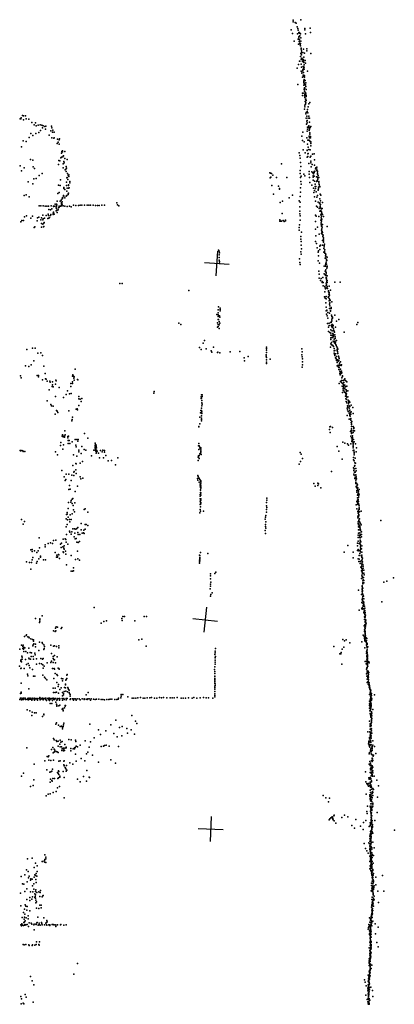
# Model space of a CAD drawing. Header units: millimetres. Extents: x -28413 to 52712, y -42191 to 56778.
# Tile 68 of 70: x 13885 to 19890, y 9503 to 25256. Entities that reach past the tile are written whole.
import ezdxf

# ---------------------------------------------------------------- set-up
doc = ezdxf.new("R2010")
doc.units = ezdxf.units.MM
doc.layers.add('P', color=9, linetype='Continuous')
doc.layers.add('PANOS', color=10, linetype='Continuous')

msp = doc.modelspace()

# ---------------------------------------------------------------- linework, layer by layer
at = {"layer": 'P'}
for p in [(18266, 25246), (18271, 25224), (18301, 25209), (18392, 25256), (18235, 25094), (18315, 25200), (18332, 25140), (18341, 25116), (18346, 25091), (18357, 25050), (18372, 25053), (18456, 25092), (18458, 25115), (18541, 25119), (18545, 25049), (18259, 25033), (18287, 24914), (18339, 25029), (18350, 24947), (18359, 24950), (18361, 24984), (18361, 24978), (18362, 25039), (18365, 24988), (18365, 24909), (18367, 24905), (18370, 24934), (18374, 24998), (18386, 25030), (18391, 24965), (18392, 24911), (18465, 25032), (18354, 24866), (18375, 24883), (18379, 24852), (18384, 24874), (18385, 24839), (18397, 24794), (18398, 24798), (18398, 24782), (18402, 24759), (18435, 24782), (18485, 24792), (18486, 24759), (18369, 24594), (18377, 24590), (18387, 24669), (18390, 24714), (18395, 24623), (18400, 24729), (18402, 24726), (18402, 24693), (18408, 24641), (18414, 24619), (18414, 24613), (18417, 24585), (18423, 24623), (18424, 24731), (18432, 24616), (18435, 24593), (18441, 24654), (18450, 24723), (18459, 24601), (18550, 24717), (18335, 24482), (18352, 24540), (18396, 24547), (18398, 24431), (18404, 24499), (18408, 24426), (18421, 24454), (18421, 24444), (18422, 24441), (18430, 24505), (18432, 24474), (18433, 24503), (18440, 24573), (18443, 24534), (18445, 24464), (18446, 24494), (18464, 24563), (18496, 24432), (18409, 24400), (18418, 24338), (18427, 24371), (18433, 24409), (18433, 24368), (18436, 24349), (18438, 24279), (18439, 24268), (18440, 24366), (18445, 24297), (18448, 24358), (18449, 24334), (18460, 24285), (18460, 24284), (18341, 24219), (18438, 24207), (18439, 24244), (18441, 24250), (18444, 24143), (18447, 24239), (18447, 24139), (18448, 24228), (18448, 24166), (18451, 24115), (18453, 24160), (18454, 24215), (18467, 24214), (18470, 24247), (18472, 24188), (18478, 24141), (18419, 24078), (18420, 24041), (18437, 24083), (18452, 24039), (18453, 24060), (18455, 24013), (18460, 23948), (18461, 24049), (18465, 23983), (18466, 24093), (18470, 23987), (18472, 23960), (18473, 24068), (18475, 23962), (18477, 24043), (18479, 24025), (18449, 23824), (18453, 23861), (18454, 23886), (18465, 23907), (18473, 23928), (18497, 23821), (18511, 23862), (18519, 23912), (18533, 23933), (13893, 23669), (13906, 23671), (13909, 23687), (13929, 23721), (13944, 23719), (13946, 23656), (13980, 23717), (13989, 23668), (14032, 23666), (18470, 23750), (18478, 23772), (18479, 23679), (18489, 23715), (18490, 23635), (18491, 23786), (18492, 23641), (18505, 23765), (18510, 23681), (18519, 23710), (18530, 23680), (14081, 23611), (14119, 23572), (14141, 23605), (14149, 23559), (14182, 23567), (14215, 23573), (14221, 23484), (14241, 23568), (14249, 23524), (14264, 23558), (14286, 23547), (14298, 23505), (14306, 23550), (14382, 23477), (14394, 23555), (14400, 23527), (14417, 23489), (18480, 23586), (18493, 23607), (18493, 23473), (18498, 23507), (18499, 23537), (18512, 23529), (18517, 23560), (18522, 23542), (18525, 23484), (18528, 23619), (18528, 23504), (18529, 23520), (18534, 23530), (18539, 23530), (18554, 23548), (13940, 23320), (14035, 23369), (14062, 23436), (14097, 23405), (14143, 23433), (14191, 23450), (14360, 23408), (14399, 23367), (14413, 23455), (14432, 23361), (14438, 23458), (14440, 23368), (14489, 23343), (14519, 23335), (14522, 23352), (18405, 23394), (18418, 23322), (18426, 23459), (18490, 23365), (18503, 23331), (18518, 23328), (18523, 23389), (18527, 23392), (18529, 23368), (18530, 23323), (18535, 23447), (18535, 23424), (18546, 23388), (18546, 23366), (13914, 23223), (13991, 23305), (14486, 23275), (14501, 23298), (14518, 23265), (14572, 23158), (18430, 23172), (18444, 23303), (18495, 23167), (18495, 23163), (18499, 23263), (18509, 23215), (18522, 23181), (18541, 23309), (18542, 23173), (18549, 23278), (18550, 23237), (18552, 23278), (18553, 23304), (18553, 23277), (14060, 23021), (14094, 23007), (14515, 23001), (14546, 23046), (14556, 23123), (14556, 23058), (14561, 23145), (14574, 23142), (14577, 23063), (14582, 23073), (14590, 23079), (14610, 23149), (14611, 23033), (14648, 23018), (18367, 23125), (18375, 23085), (18379, 23039), (18459, 23124), (18493, 23054), (18501, 23068), (18504, 23111), (18508, 23117), (18542, 23055), (18553, 23074), (18580, 23106), (18603, 23111), (18610, 23016), (13895, 22920), (13958, 22884), (14099, 22900), (14123, 22877), (14506, 22940), (14527, 22996), (14580, 22949), (14583, 22887), (14595, 22988), (14600, 22966), (14614, 22855), (14629, 22870), (14630, 22905), (14638, 22882), (18081, 22949), (18382, 22845), (18385, 22971), (18393, 22906), (18517, 22957), (18551, 22994), (18553, 22968), (18559, 22901), (18571, 22938), (18612, 22928), (18628, 22872), (18632, 22886), (18648, 22894), (18648, 22864), (13914, 22836), (14112, 22711), (14150, 22715), (14199, 22765), (14245, 22796), (14542, 22693), (14633, 22827), (14640, 22726), (14649, 22732), (14652, 22797), (14656, 22700), (14661, 22770), (14671, 22747), (14672, 22774), (17896, 22805), (17898, 22726), (17903, 22800), (17909, 22736), (17919, 22797), (17940, 22767), (17999, 22730), (18169, 22733), (18380, 22796), (18387, 22731), (18397, 22754), (18437, 22785), (18458, 22757), (18523, 22785), (18527, 22826), (18530, 22730), (18566, 22820), (18583, 22808), (18589, 22735), (18590, 22756), (18591, 22688), (18594, 22792), (18603, 22811), (18607, 22829), (18607, 22754), (18618, 22831), (18641, 22744), (18647, 22841), (18656, 22795), (18657, 22835), (18657, 22784), (18661, 22824), (18661, 22739), (18662, 22728), (18666, 22705), (18669, 22765), (18678, 22729), (14021, 22662), (14095, 22631), (14505, 22610), (14535, 22602), (14591, 22572), (14594, 22555), (14611, 22537), (14636, 22657), (14637, 22603), (14648, 22560), (14666, 22603), (14669, 22560), (14670, 22612), (14680, 22565), (14687, 22646), (14689, 22666), (17924, 22601), (18035, 22593), (18052, 22555), (18052, 22546), (18384, 22564), (18393, 22665), (18398, 22624), (18537, 22650), (18565, 22609), (18592, 22561), (18613, 22671), (18620, 22625), (18622, 22585), (18628, 22557), (18634, 22585), (18640, 22667), (18653, 22684), (18655, 22672), (18667, 22530), (18670, 22534), (18674, 22551), (18677, 22579), (18678, 22666), (18678, 22644), (18686, 22618), (18689, 22592), (18696, 22589), (18697, 22581), (13956, 22442), (13991, 22453), (14038, 22422), (14496, 22473), (14520, 22489), (14564, 22392), (14574, 22410), (14579, 22406), (14589, 22443), (14594, 22430), (14609, 22408), (14633, 22434), (14641, 22445), (14642, 22512), (14660, 22461), (14663, 22470), (14670, 22483), (17954, 22464), (18206, 22406), (18257, 22449), (18383, 22425), (18386, 22497), (18601, 22493), (18608, 22423), (18610, 22522), (18635, 22501), (18650, 22418), (18659, 22444), (18696, 22391), (18701, 22467), (18711, 22446), (14196, 22278), (14222, 22280), (14260, 22279), (14296, 22274), (14322, 22273), (14347, 22273), (14352, 22220), (14380, 22216), (14388, 22279), (14400, 22231), (14425, 22275), (14427, 22267), (14451, 22274), (14452, 22304), (14472, 22245), (14474, 22235), (14475, 22303), (14477, 22274), (14482, 22296), (14488, 22350), (14500, 22216), (14507, 22248), (14516, 22274), (14520, 22259), (14536, 22353), (14542, 22271), (14551, 22367), (14555, 22316), (14556, 22277), (14558, 22330), (14558, 22295), (14564, 22302), (14567, 22340), (14582, 22277), (14608, 22274), (14645, 22268), (14686, 22270), (14708, 22263), (14746, 22286), (14786, 22285), (14827, 22285), (14856, 22288), (14884, 22289), (14923, 22287), (14965, 22287), (14992, 22287), (15021, 22289), (15063, 22290), (15103, 22284), (15131, 22285), (15159, 22284), (15204, 22289), (15247, 22289), (15441, 22325), (15452, 22293), (15474, 22279), (18059, 22329), (18097, 22355), (18362, 22359), (18376, 22261), (18381, 22334), (18629, 22353), (18644, 22273), (18658, 22258), (18671, 22338), (18686, 22234), (18692, 22317), (18694, 22328), (18702, 22273), (18703, 22258), (18707, 22298), (18709, 22356), (18711, 22239), (18721, 22230), (18732, 22236), (18736, 22330), (13962, 22103), (13994, 22119), (14064, 22083), (14093, 22110), (14169, 22087), (14190, 22098), (14234, 22088), (14256, 22130), (14256, 22055), (14262, 22069), (14281, 22079), (14310, 22125), (14334, 22076), (14341, 22146), (14347, 22123), (14351, 22082), (14362, 22093), (14378, 22124), (14384, 22138), (14423, 22141), (14424, 22161), (14428, 22175), (14430, 22163), (14437, 22147), (14468, 22197), (14484, 22172), (14486, 22206), (18091, 22155), (18375, 22194), (18377, 22152), (18383, 22116), (18629, 22131), (18635, 22111), (18678, 22107), (18698, 22193), (18710, 22202), (18711, 22195), (18713, 22132), (18716, 22084), (18721, 22157), (18721, 22061), (18722, 22111), (18723, 22183), (18726, 22063), (18729, 22158), (18740, 22138), (18757, 22105), (13903, 22024), (13922, 22042), (13949, 22042), (14118, 21929), (14128, 21942), (14164, 22037), (14227, 22052), (14237, 21997), (14237, 21936), (14258, 21983), (14269, 21940), (14271, 22000), (14274, 21949), (14280, 22013), (18053, 22030), (18057, 22054), (18064, 22031), (18081, 22035), (18109, 22045), (18122, 22027), (18144, 22050), (18144, 22037), (18366, 21929), (18371, 21975), (18380, 22047), (18625, 22026), (18628, 21906), (18657, 21934), (18713, 22051), (18718, 22006), (18719, 21983), (18720, 22031), (18721, 21958), (18721, 21951), (18723, 21978), (18723, 21965), (18725, 22053), (18730, 21911), (18733, 21935), (18736, 21979), (18813, 21947), (18367, 21888), (18393, 21786), (18393, 21745), (18403, 21857), (18630, 21797), (18687, 21822), (18720, 21886), (18724, 21835), (18728, 21862), (18734, 21867), (18736, 21817), (18740, 21851), (18745, 21788), (18748, 21810), (18753, 21767), (18754, 21742), (18395, 21647), (18397, 21709), (18401, 21591), (18627, 21706), (18641, 21675), (18655, 21608), (18696, 21630), (18701, 21643), (18707, 21648), (18740, 21724), (18741, 21651), (18753, 21695), (18757, 21718), (18760, 21594), (18764, 21644), (18765, 21620), (18769, 21667), (17070, 21568), (17083, 21493), (17085, 21551), (17085, 21452), (17087, 21524), (18372, 21428), (18390, 21542), (18396, 21507), (18667, 21536), (18672, 21480), (18676, 21556), (18695, 21579), (18760, 21534), (18772, 21545), (18776, 21575), (18776, 21523), (18781, 21439), (18786, 21476), (18788, 21515), (18790, 21494), (18799, 21464), (18814, 21456), (17082, 21408), (17088, 21358), (17089, 21387), (18376, 21373), (18379, 21337), (18669, 21400), (18690, 21362), (18766, 21313), (18786, 21311), (18789, 21332), (18791, 21354), (18799, 21378), (18802, 21347), (18804, 21424), (18804, 21409), (18806, 21403), (18806, 21280), (18811, 21301), (18814, 21315), (18681, 21234), (18685, 21118), (18686, 21185), (18716, 21116), (18746, 21130), (18763, 21192), (18779, 21172), (18782, 21233), (18790, 21256), (18790, 21221), (18790, 21164), (18792, 21164), (18796, 21189), (18796, 21118), (18800, 21210), (18800, 21133), (18801, 21123), (18815, 21156), (15491, 21033), (15529, 21037), (18705, 21082), (18731, 21066), (18734, 21051), (18747, 21052), (18749, 20998), (18777, 20988), (18779, 20964), (18786, 20952), (18798, 21008), (18799, 21039), (18801, 21096), (18803, 21012), (18806, 21069), (18810, 21062), (18810, 20966), (18811, 21084), (18813, 20989), (18816, 21052), (18818, 20955), (18844, 20992), (18934, 21056), (19022, 21059), (16595, 20921), (18769, 20824), (18778, 20904), (18782, 20803), (18799, 20828), (18829, 20819), (18835, 20918), (18836, 20901), (18842, 20867), (18842, 20825), (18843, 20872), (18844, 20892), (18846, 20797), (18851, 20847), (18867, 20931), (17074, 20664), (17096, 20643), (18793, 20724), (18797, 20789), (18798, 20659), (18844, 20756), (18853, 20706), (18854, 20777), (18854, 20724), (18858, 20679), (18860, 20762), (18875, 20652), (18886, 20740), (17043, 20537), (17067, 20613), (17068, 20567), (17068, 20536), (17069, 20505), (17089, 20519), (17094, 20497), (17099, 20596), (17101, 20621), (18797, 20596), (18802, 20542), (18806, 20606), (18807, 20604), (18813, 20519), (18823, 20569), (18826, 20480), (18849, 20562), (18852, 20634), (18865, 20592), (18866, 20603), (18877, 20636), (18882, 20528), (18889, 20506), (18898, 20499), (18900, 20481), (18936, 20528), (16438, 20401), (16466, 20382), (17058, 20407), (17058, 20339), (17064, 20380), (17066, 20350), (17067, 20458), (17071, 20461), (17084, 20375), (17085, 20427), (17093, 20402), (18821, 20398), (18835, 20338), (18843, 20402), (18845, 20365), (18871, 20412), (18876, 20363), (18879, 20411), (18882, 20430), (18886, 20352), (18887, 20345), (18888, 20373), (18889, 20439), (18890, 20465), (18891, 20330), (18897, 20381), (18905, 20336), (18909, 20365), (18948, 20339), (18964, 20433), (19003, 20462), (19291, 20379), (19303, 20411), (17082, 20316), (18833, 20265), (18857, 20254), (18870, 20166), (18871, 20243), (18872, 20292), (18874, 20207), (18894, 20276), (18894, 20170), (18896, 20201), (18903, 20236), (18904, 20173), (18911, 20224), (18913, 20310), (18915, 20195), (18921, 20283), (18922, 20208), (18926, 20267), (18931, 20256), (18934, 20216), (18944, 20180), (19086, 20256), (16765, 20011), (16828, 20081), (16848, 20124), (16990, 20017), (17840, 20018), (18865, 20019), (18871, 20072), (18873, 20139), (18881, 20092), (18881, 20054), (18897, 20049), (18903, 20045), (18908, 20112), (18914, 20025), (18924, 20147), (18925, 20097), (18929, 20087), (18937, 20115), (18941, 20093), (18941, 20074), (18944, 20157), (18946, 20099), (18952, 20058), (18959, 20042), (18965, 20124), (18966, 20022), (13998, 19978), (14089, 20002), (14131, 20002), (14174, 19920), (14224, 19924), (14253, 19881), (16792, 19982), (16875, 19992), (16956, 19958), (16964, 19935), (17058, 19931), (17061, 19936), (17094, 19928), (17259, 19941), (17414, 19946), (17549, 19865), (17837, 19896), (17838, 19872), (17839, 19849), (17840, 19934), (17841, 19995), (17841, 19970), (18409, 19991), (18410, 19893), (18411, 19861), (18415, 19944), (18926, 19993), (18927, 19957), (18928, 19921), (18931, 19907), (18935, 19966), (18936, 19881), (18948, 19908), (18965, 19868), (18974, 19982), (18975, 19966), (18977, 20000), (18977, 19913), (18978, 19949), (18983, 19914), (18984, 19923), (18986, 19984), (18993, 19874), (18999, 19859), (13981, 19718), (14034, 19709), (14070, 19736), (14112, 19800), (14271, 19711), (17481, 19848), (17489, 19799), (17839, 19754), (17841, 19779), (17843, 19814), (17898, 19826), (18415, 19699), (18416, 19781), (18417, 19830), (18419, 19733), (18945, 19844), (18957, 19830), (18962, 19805), (18972, 19717), (18973, 19772), (18978, 19813), (18987, 19714), (18990, 19793), (18992, 19808), (18992, 19728), (18996, 19695), (19002, 19801), (19006, 19836), (19008, 19693), (19010, 19761), (19010, 19721), (19015, 19734), (19028, 19784), (19038, 19722), (19041, 19734), (13898, 19559), (14165, 19562), (14186, 19561), (14188, 19542), (14296, 19597), (14734, 19555), (14738, 19573), (14750, 19555), (14756, 19541), (14772, 19666), (19003, 19659), (19016, 19598), (19017, 19633), (19021, 19575), (19023, 19620), (19025, 19667), (19035, 19613), (19036, 19617), (19039, 19593), (19043, 19633), (19051, 19608), (19058, 19558), (19058, 19549), (13909, 19525), (14253, 19493), (14301, 19510), (14312, 19504), (14327, 19473), (14370, 19475), (14374, 19457), (14406, 19387), (14412, 19462), (14412, 19412), (14421, 19384), (14457, 19427), (14464, 19487), (14472, 19478), (14704, 19438), (14704, 19386), (14730, 19436), (14734, 19460), (14754, 19520), (14759, 19490), (14813, 19502), (14820, 19493), (19008, 19438), (19027, 19468), (19041, 19453), (19042, 19486), (19047, 19526), (19053, 19394), (19058, 19436), (19071, 19481), (19075, 19419), (19075, 19378), (19079, 19397), (19080, 19454), (19082, 19491), (19093, 19495), (19094, 19509), (19098, 19409), (19099, 19503), (19107, 19380), (19110, 19476), (19128, 19460), (19129, 19392), (14360, 19336), (14461, 19225), (14517, 19374), (14628, 19260), (14652, 19320), (14685, 19271), (14713, 19276), (14835, 19227), (16035, 19279), (16041, 19307), (16794, 19223), (16799, 19253), (16808, 19254), (16811, 19230), (19060, 19290), (19069, 19330), (19071, 19355), (19079, 19318), (19080, 19370), (19090, 19299), (19094, 19349), (19102, 19291), (19103, 19293), (19109, 19232), (19111, 19285), (19111, 19276), (19113, 19268), (19117, 19336), (19117, 19250), (19122, 19269), (19122, 19223), (19125, 19314), (19128, 19219), (19142, 19317), (19147, 19222), (14326, 19156), (14384, 19100), (14396, 19079), (14423, 19071), (14588, 19210), (14831, 19085), (14832, 19191), (14856, 19187), (14871, 19149), (14880, 19197), (16795, 19194), (16801, 19199), (16803, 19163), (16804, 19126), (16807, 19079), (16808, 19104), (19114, 19190), (19117, 19149), (19123, 19184), (19129, 19126), (19140, 19078), (19152, 19169), (19154, 19150), (19157, 19110), (19160, 19129), (19165, 19155), (19167, 19080), (19175, 19067), (19178, 19138), (19196, 19091), (14452, 18943), (14474, 19006), (14487, 18993), (14499, 18971), (14673, 18997), (14789, 19025), (14808, 19029), (14812, 19012), (16781, 18966), (16787, 19002), (16799, 19002), (16800, 19039), (16800, 18919), (16803, 18980), (16803, 18957), (19132, 19043), (19133, 18925), (19141, 19016), (19142, 19056), (19148, 18989), (19164, 18963), (19168, 19041), (19171, 18997), (19174, 18940), (19175, 19009), (19177, 18924), (19182, 18915), (19185, 18974), (19193, 18947), (19198, 18983), (19224, 19054), (19230, 18958), (14723, 18837), (14728, 18860), (14731, 18898), (16757, 18747), (16774, 18899), (16775, 18788), (16797, 18882), (16797, 18858), (16800, 18837), (18866, 18748), (19166, 18863), (19185, 18871), (19190, 18865), (19194, 18847), (19195, 18877), (19198, 18811), (19203, 18802), (19204, 18782), (19204, 18747), (19207, 18827), (14567, 18591), (14571, 18616), (14577, 18609), (14603, 18595), (14609, 18676), (14613, 18614), (14670, 18593), (14926, 18635), (16755, 18741), (18851, 18700), (18855, 18744), (18863, 18653), (18899, 18730), (19190, 18670), (19194, 18594), (19197, 18684), (19197, 18661), (19201, 18711), (19203, 18637), (19207, 18641), (19217, 18598), (19228, 18682), (19229, 18746), (19231, 18679), (19231, 18650), (19240, 18734), (19240, 18716), (19254, 18680), (14541, 18445), (14544, 18494), (14582, 18580), (14587, 18454), (14605, 18575), (14658, 18587), (14658, 18567), (14661, 18523), (14665, 18477), (14677, 18522), (14687, 18473), (14727, 18501), (14774, 18537), (14784, 18447), (14800, 18541), (14819, 18514), (14825, 18542), (14978, 18562), (15094, 18441), (15095, 18436), (15097, 18481), (15098, 18461), (15113, 18449), (16752, 18439), (16754, 18474), (16759, 18475), (16763, 18440), (19067, 18498), (19097, 18479), (19139, 18468), (19155, 18450), (19194, 18471), (19205, 18566), (19207, 18507), (19208, 18512), (19212, 18542), (19216, 18530), (19218, 18567), (19218, 18547), (19220, 18570), (19221, 18506), (19228, 18484), (19230, 18450), (19232, 18468), (19238, 18540), (19244, 18501), (19267, 18468), (13891, 18363), (13899, 18362), (13899, 18356), (13920, 18363), (13938, 18358), (13942, 18350), (13968, 18349), (14462, 18340), (14494, 18295), (14577, 18384), (14747, 18292), (14788, 18421), (14831, 18371), (14832, 18340), (14873, 18314), (14880, 18428), (14921, 18379), (14947, 18371), (15034, 18279), (15073, 18367), (15093, 18390), (15095, 18418), (15097, 18414), (15098, 18385), (15098, 18366), (15105, 18354), (15111, 18320), (15112, 18426), (15114, 18371), (15114, 18352), (15115, 18404), (15118, 18338), (15125, 18352), (15150, 18322), (15178, 18363), (15210, 18344), (15220, 18367), (15243, 18338), (15244, 18366), (15266, 18283), (16751, 18278), (16757, 18379), (16760, 18281), (16773, 18311), (16775, 18418), (16777, 18398), (16785, 18322), (16786, 18408), (16789, 18383), (16789, 18350), (16789, 18337), (16790, 18360), (16795, 18297), (18380, 18332), (18397, 18305), (18971, 18428), (18998, 18354), (19229, 18366), (19230, 18428), (19232, 18405), (19241, 18367), (19242, 18361), (19247, 18337), (19247, 18319), (19248, 18292), (19280, 18343), (19282, 18407), (14735, 18125), (14784, 18158), (14793, 18148), (14799, 18273), (14857, 18161), (14894, 18186), (15162, 18248), (15228, 18247), (15306, 18199), (15357, 18203), (15423, 18136), (15460, 18245), (16746, 18202), (16747, 18256), (16749, 18255), (16762, 18237), (18363, 18147), (18386, 18185), (18418, 18234), (19056, 18227), (19234, 18214), (19237, 18252), (19245, 18198), (19256, 18166), (19257, 18123), (19262, 18240), (19268, 18161), (14561, 18043), (14632, 17987), (14673, 17984), (14720, 17967), (14755, 18017), (14755, 17961), (14759, 18029), (14783, 18052), (14789, 17998), (16743, 17965), (18882, 18026), (19236, 18084), (19239, 18046), (19243, 17984), (19246, 17970), (19247, 18071), (19251, 18112), (19251, 18016), (19261, 18019), (19271, 18076), (19274, 17969), (19275, 17974), (19280, 18040), (14597, 17942), (14615, 17884), (14625, 17897), (14682, 17804), (14710, 17881), (14855, 17944), (14864, 17909), (14898, 17921), (16736, 17916), (16738, 17889), (16744, 17946), (16753, 17920), (16760, 17857), (16761, 17920), (16774, 17899), (16779, 17823), (16782, 17882), (16785, 17834), (16786, 17878), (16786, 17863), (16786, 17841), (16788, 17807), (18599, 17837), (18663, 17842), (18666, 17804), (18677, 17831), (19257, 17918), (19258, 17916), (19260, 17937), (19271, 17890), (19272, 17838), (19273, 17854), (19275, 17858), (19278, 17921), (19280, 17941), (19284, 17910), (19288, 17837), (19292, 17810), (19301, 17814), (14674, 17742), (14693, 17744), (14777, 17708), (14814, 17794), (16776, 17659), (16780, 17797), (16781, 17770), (16782, 17729), (16783, 17689), (16784, 17782), (16784, 17732), (16784, 17666), (16787, 17764), (16787, 17686), (16788, 17783), (16788, 17647), (16790, 17759), (18622, 17794), (18710, 17767), (19279, 17785), (19284, 17773), (19289, 17792), (19289, 17726), (19291, 17695), (19293, 17759), (19300, 17758), (19300, 17728), (19301, 17649), (19304, 17766), (19304, 17658), (19308, 17676), (19311, 17722), (19312, 17651), (19315, 17703), (19324, 17737), (19326, 17665), (14666, 17529), (14703, 17539), (14712, 17563), (14724, 17518), (14726, 17584), (14735, 17598), (14767, 17527), (16777, 17498), (16778, 17633), (16779, 17592), (16780, 17553), (16782, 17527), (16786, 17530), (16788, 17570), (16788, 17512), (16791, 17590), (17842, 17529), (17844, 17600), (17845, 17570), (19278, 17494), (19290, 17549), (19297, 17567), (19298, 17505), (19299, 17608), (19301, 17531), (19303, 17562), (19304, 17519), (19311, 17580), (19311, 17560), (19313, 17612), (19314, 17493), (19315, 17611), (19316, 17516), (19318, 17548), (19320, 17636), (19324, 17487), (14635, 17337), (14646, 17373), (14647, 17343), (14665, 17437), (14697, 17332), (14724, 17349), (14744, 17482), (14746, 17414), (14765, 17381), (14919, 17417), (14935, 17428), (14976, 17376), (16774, 17365), (16780, 17420), (16782, 17460), (16782, 17394), (16832, 17392), (17841, 17478), (17841, 17419), (17842, 17375), (17845, 17450), (19287, 17429), (19307, 17390), (19308, 17360), (19314, 17409), (19315, 17383), (19320, 17339), (19324, 17435), (19324, 17418), (19328, 17457), (19330, 17384), (19358, 17395), (13916, 17262), (13940, 17187), (13960, 17230), (14631, 17269), (14648, 17181), (14650, 17252), (14665, 17296), (14682, 17257), (14691, 17224), (14711, 17259), (14873, 17196), (14934, 17181), (14953, 17180), (17819, 17265), (17827, 17296), (17827, 17179), (17828, 17326), (17833, 17224), (19303, 17287), (19304, 17313), (19310, 17224), (19312, 17196), (19313, 17319), (19314, 17300), (19318, 17175), (19319, 17242), (19323, 17324), (19323, 17185), (19325, 17266), (19326, 17228), (19331, 17272), (19335, 17215), (19348, 17197), (19356, 17172), (19676, 17241), (14629, 17144), (14635, 17018), (14682, 17075), (14687, 17056), (14711, 17025), (14719, 17061), (14735, 17109), (14763, 17112), (14770, 17039), (14785, 17107), (14800, 17117), (14816, 17050), (14818, 17132), (14824, 17018), (14849, 17017), (14869, 17096), (14887, 17042), (14910, 17047), (14912, 17090), (14917, 17034), (14937, 17103), (14980, 17165), (17821, 17083), (17825, 17149), (17825, 17033), (17830, 17121), (19314, 17093), (19315, 17039), (19317, 17143), (19325, 17168), (19334, 17133), (19336, 17151), (19336, 17092), (19336, 17047), (19339, 17142), (19341, 17021), (19343, 17120), (19347, 17082), (19349, 17096), (19363, 17060), (19364, 17022), (14200, 16965), (14340, 16874), (14378, 16886), (14411, 16876), (14425, 16924), (14465, 16927), (14540, 16864), (14557, 16883), (14582, 16944), (14614, 16949), (14623, 16937), (14631, 16897), (14659, 16866), (14759, 16984), (14777, 16949), (14789, 16954), (14799, 16899), (14822, 16894), (14846, 16905), (19299, 16879), (19310, 17011), (19310, 16972), (19312, 16912), (19325, 16873), (19333, 16978), (19336, 17002), (19339, 16883), (19339, 16872), (19340, 16965), (19341, 16927), (19342, 17005), (19344, 16896), (19345, 16912), (19346, 16860), (19354, 16902), (19364, 16980), (14063, 16775), (14083, 16747), (14086, 16782), (14123, 16758), (14162, 16734), (14184, 16757), (14205, 16805), (14293, 16821), (14295, 16855), (14453, 16732), (14506, 16702), (14549, 16813), (14578, 16823), (14584, 16741), (14585, 16731), (14595, 16800), (14599, 16783), (14601, 16836), (14621, 16752), (14623, 16704), (14811, 16755), (16781, 16729), (16901, 16718), (19085, 16737), (19145, 16842), (19229, 16735), (19300, 16840), (19302, 16766), (19311, 16778), (19322, 16757), (19338, 16714), (19341, 16767), (19345, 16806), (19346, 16833), (19348, 16780), (19348, 16740), (19364, 16788), (19368, 16738), (19370, 16838), (13997, 16581), (14045, 16570), (14074, 16572), (14088, 16612), (14097, 16650), (14155, 16561), (14166, 16588), (14192, 16632), (14218, 16675), (14219, 16659), (14269, 16614), (14301, 16613), (14478, 16657), (14479, 16691), (14490, 16667), (14492, 16657), (14511, 16693), (14522, 16638), (14713, 16681), (14781, 16622), (14816, 16629), (14843, 16611), (16765, 16688), (16766, 16581), (16766, 16563), (16768, 16611), (16770, 16641), (16771, 16686), (16771, 16599), (16775, 16650), (16775, 16626), (19230, 16645), (19312, 16632), (19321, 16590), (19326, 16684), (19326, 16624), (19326, 16587), (19344, 16553), (19349, 16588), (19359, 16682), (19362, 16674), (19363, 16605), (19368, 16660), (19370, 16690), (19370, 16562), (19371, 16654), (19372, 16612), (19378, 16639), (19381, 16584), (19387, 16542), (14062, 16464), (14634, 16533), (14712, 16432), (14731, 16431), (14747, 16437), (14749, 16488), (16946, 16388), (17012, 16394), (17028, 16419), (19353, 16497), (19360, 16493), (19362, 16436), (19365, 16510), (19367, 16476), (19368, 16536), (19376, 16465), (19377, 16417), (19379, 16442), (19382, 16394), (19390, 16515), (19391, 16482), (19399, 16447), (19402, 16402), (16941, 16309), (16942, 16357), (16946, 16226), (16947, 16258), (19364, 16314), (19371, 16367), (19377, 16346), (19383, 16276), (19385, 16324), (19385, 16244), (19386, 16231), (19389, 16292), (19397, 16329), (19399, 16286), (19402, 16245), (19405, 16374), (19723, 16259), (19768, 16273), (19875, 16326), (16936, 16149), (16944, 16195), (16972, 16085), (19314, 16131), (19372, 16105), (19373, 16136), (19374, 16182), (19376, 16197), (19377, 16150), (19377, 16101), (19381, 16124), (19381, 16115), (19382, 16078), (19387, 16161), (16945, 16031), (16950, 16061), (19363, 16057), (19371, 15934), (19374, 15979), (19375, 15925), (19379, 16001), (19380, 15957), (19381, 16064), (19383, 16025), (19388, 15914), (19391, 16049), (19396, 15947), (19398, 16033), (19399, 15992), (19402, 15928), (19692, 15941), (15081, 15849), (19328, 15809), (19368, 15837), (19375, 15846), (19376, 15824), (19388, 15869), (19393, 15882), (19394, 15831), (19400, 15774), (19403, 15902), (19407, 15759), (19409, 15795), (19410, 15872), (19413, 15811), (19414, 15786), (19414, 15781), (19415, 15804), (19417, 15843), (19420, 15769), (14138, 15678), (14201, 15612), (14206, 15672), (14208, 15635), (14210, 15658), (14244, 15716), (15193, 15599), (15233, 15625), (15275, 15638), (15520, 15674), (15527, 15646), (15540, 15706), (15567, 15709), (15730, 15640), (15883, 15708), (15916, 15709), (19411, 15702), (19412, 15658), (19415, 15749), (19415, 15737), (19417, 15692), (19421, 15714), (19423, 15698), (19423, 15630), (19425, 15616), (19426, 15661), (19429, 15731), (19429, 15634), (19431, 15647), (19431, 15611), (14429, 15477), (14456, 15467), (14460, 15519), (14464, 15479), (14468, 15543), (14492, 15535), (14548, 15518), (14563, 15534), (19405, 15559), (19410, 15467), (19414, 15492), (19415, 15572), (19417, 15487), (19418, 15551), (19419, 15526), (19422, 15469), (19423, 15518), (19423, 15445), (19428, 15544), (19429, 15584), (19430, 15562), (19436, 15589), (13961, 15388), (13991, 15401), (13995, 15412), (14016, 15384), (14032, 15376), (14036, 15365), (14063, 15348), (14093, 15342), (14105, 15314), (14107, 15334), (14205, 15299), (14245, 15294), (15793, 15335), (15841, 15347), (19062, 15337), (19092, 15318), (19119, 15333), (19174, 15288), (19370, 15301), (19389, 15407), (19409, 15387), (19410, 15357), (19412, 15376), (19417, 15320), (19419, 15334), (19421, 15436), (19421, 15409), (19423, 15423), (19424, 15378), (19424, 15347), (19424, 15314), (19426, 15400), (19430, 15310), (19436, 15300), (19437, 15367), (19442, 15294), (19443, 15288), (19444, 15321), (19447, 15358), (13887, 15185), (13916, 15251), (13936, 15227), (13937, 15195), (13940, 15251), (13947, 15183), (13952, 15204), (13954, 15146), (13958, 15209), (13966, 15204), (13982, 15149), (14013, 15128), (14030, 15200), (14053, 15129), (14077, 15124), (14096, 15236), (14100, 15255), (14111, 15270), (14137, 15223), (14139, 15263), (14193, 15163), (14249, 15277), (14274, 15253), (14274, 15178), (14276, 15197), (14284, 15227), (14387, 15247), (14425, 15233), (14446, 15240), (14477, 15225), (14511, 15236), (14511, 15204), (15912, 15234), (17020, 15155), (17020, 15126), (17025, 15198), (18920, 15225), (19036, 15131), (19052, 15186), (19079, 15219), (19416, 15205), (19442, 15141), (19446, 15252), (19446, 15247), (19447, 15271), (19447, 15220), (19450, 15152), (19451, 15158), (19453, 15278), (19453, 15176), (19453, 15175), (19455, 15129), (19456, 15261), (19457, 15204), (19463, 15222), (13904, 14993), (13905, 15007), (13915, 15018), (13917, 14981), (13921, 15072), (13923, 15058), (13927, 15023), (13979, 15021), (14034, 15042), (14038, 15032), (14060, 15027), (14067, 15069), (14104, 15067), (14106, 15027), (14128, 15122), (14133, 15093), (14154, 15028), (14227, 15036), (14253, 15023), (14264, 15035), (14383, 14970), (14395, 15116), (14396, 14993), (14422, 15037), (14422, 14972), (14424, 15065), (14433, 15021), (14436, 15013), (14441, 15085), (14444, 15015), (14462, 14968), (14486, 15064), (17015, 15097), (17016, 15051), (17017, 15007), (17020, 15046), (17021, 14975), (17023, 15068), (19017, 15112), (19032, 15108), (19421, 14986), (19444, 15116), (19445, 14993), (19449, 15076), (19449, 15064), (19451, 15024), (19452, 15111), (19452, 15075), (19456, 14985), (19458, 15095), (19458, 15063), (19460, 15080), (19461, 15033), (19461, 15013), (19462, 15040), (19462, 14998), (19479, 14980), (19486, 14968), (13885, 14913), (13905, 14876), (13909, 14879), (13956, 14875), (13992, 14941), (14024, 14954), (14038, 14925), (14049, 14888), (14089, 14858), (14156, 14947), (14201, 14955), (14237, 14949), (14258, 14935), (14263, 14879), (14276, 14915), (14327, 14964), (14412, 14877), (14438, 14876), (14443, 14867), (14504, 14879), (14515, 14874), (14517, 14864), (17009, 14858), (17012, 14827), (17013, 14902), (17017, 14946), (19046, 14943), (19441, 14952), (19444, 14863), (19448, 14963), (19448, 14870), (19450, 14886), (19451, 14888), (19454, 14889), (19455, 14818), (19457, 14939), (19457, 14838), (19458, 14937), (19462, 14917), (19464, 14964), (19464, 14915), (19468, 14834), (19481, 14812), (14013, 14785), (14015, 14756), (14108, 14754), (14127, 14755), (14254, 14767), (14283, 14739), (14299, 14715), (14318, 14694), (14431, 14715), (14454, 14797), (14479, 14653), (14482, 14778), (14493, 14763), (14555, 14717), (14569, 14677), (14576, 14712), (14626, 14689), (14633, 14699), (14641, 14715), (14643, 14767), (14646, 14777), (17012, 14797), (17012, 14705), (17013, 14754), (17014, 14750), (17014, 14718), (17014, 14694), (17015, 14674), (17015, 14669), (19444, 14791), (19450, 14753), (19452, 14705), (19463, 14708), (19465, 14734), (19467, 14663), (19468, 14748), (19468, 14712), (19470, 14798), (19471, 14763), (19473, 14669), (19473, 14669), (19474, 14779), (19474, 14658), (19476, 14694), (19477, 14739), (19477, 14697), (13907, 14497), (13909, 14641), (14033, 14548), (14423, 14563), (14427, 14493), (14456, 14562), (14478, 14495), (14500, 14585), (14510, 14617), (14530, 14541), (14548, 14564), (14598, 14505), (14605, 14573), (14618, 14616), (14622, 14627), (14622, 14567), (14627, 14515), (14654, 14503), (14659, 14570), (14662, 14553), (14668, 14541), (14677, 14531), (17011, 14634), (17012, 14547), (17013, 14643), (17014, 14571), (17014, 14508), (17015, 14595), (17019, 14606), (17021, 14631), (19453, 14650), (19472, 14627), (19480, 14614), (19484, 14645), (19485, 14621), (19485, 14602), (19485, 14576), (19491, 14567), (19492, 14604), (19495, 14547), (19497, 14576), (19499, 14555), (19503, 14540), (19506, 14522), (19507, 14506), (19508, 14493), (19513, 14527), (13887, 14380), (13887, 14379), (13900, 14475), (13901, 14400), (13907, 14480), (13916, 14375), (13922, 14402), (13933, 14381), (13944, 14400), (13944, 14379), (13953, 14399), (13975, 14401), (13979, 14381), (14008, 14381), (14010, 14398), (14010, 14380), (14029, 14375), (14031, 14402), (14047, 14385), (14052, 14401), (14065, 14385), (14079, 14368), (14084, 14401), (14087, 14386), (14112, 14392), (14117, 14400), (14124, 14371), (14130, 14387), (14142, 14396), (14149, 14390), (14163, 14397), (14165, 14391), (14169, 14390), (14171, 14371), (14195, 14398), (14206, 14412), (14216, 14375), (14218, 14379), (14223, 14385), (14229, 14398), (14233, 14394), (14245, 14391), (14250, 14401), (14261, 14378), (14262, 14393), (14263, 14374), (14273, 14398), (14279, 14393), (14292, 14392), (14297, 14399), (14304, 14398), (14304, 14378), (14306, 14401), (14317, 14362), (14335, 14394), (14340, 14401), (14345, 14381), (14353, 14395), (14360, 14374), (14362, 14402), (14364, 14365), (14372, 14395), (14374, 14395), (14385, 14385), (14399, 14397), (14411, 14365), (14424, 14399), (14427, 14387), (14428, 14393), (14441, 14377), (14443, 14383), (14447, 14395), (14454, 14492), (14463, 14337), (14465, 14397), (14481, 14371), (14490, 14378), (14497, 14393), (14510, 14482), (14524, 14397), (14526, 14368), (14527, 14390), (14567, 14393), (14570, 14492), (14570, 14368), (14574, 14440), (14585, 14453), (14587, 14473), (14595, 14395), (14598, 14382), (14628, 14393), (14632, 14374), (14646, 14395), (14681, 14490), (14685, 14478), (14694, 14458), (14695, 14381), (14696, 14434), (14702, 14390), (14731, 14392), (14747, 14368), (14752, 14392), (14774, 14392), (14790, 14370), (14807, 14390), (14839, 14391), (14855, 14375), (14885, 14389), (14918, 14390), (14920, 14380), (14950, 14456), (14953, 14386), (14965, 14380), (14975, 14388), (14985, 14492), (14997, 14388), (15019, 14368), (15031, 14389), (15067, 14387), (15095, 14382), (15118, 14383), (15152, 14384), (15193, 14380), (15217, 14380), (15246, 14375), (15280, 14378), (15313, 14382), (15336, 14385), (15363, 14383), (15408, 14377), (15445, 14378), (15464, 14385), (15471, 14401), (15505, 14407), (15511, 14459), (15514, 14434), (15538, 14459), (15621, 14423), (15688, 14402), (15717, 14400), (15745, 14400), (15780, 14407), (15822, 14409), (15863, 14399), (15889, 14402), (15927, 14407), (15972, 14407), (15996, 14413), (16044, 14399), (16086, 14403), (16127, 14409), (16160, 14407), (16188, 14411), (16246, 14405), (16297, 14404), (16329, 14405), (16360, 14407), (16408, 14409), (16474, 14400), (16508, 14401), (16542, 14402), (16591, 14406), (16648, 14403), (16677, 14409), (16726, 14402), (16780, 14404), (16831, 14409), (16873, 14407), (16911, 14408), (16982, 14401), (17013, 14420), (17014, 14471), (17015, 14444), (19492, 14457), (19492, 14353), (19500, 14486), (19500, 14358), (19502, 14384), (19507, 14431), (19507, 14371), (19509, 14466), (19511, 14411), (19512, 14426), (19512, 14338), (19514, 14407), (19520, 14456), (19524, 14369), (19525, 14445), (19526, 14476), (19526, 14400), (19530, 14389), (19572, 14452), (14003, 14216), (14050, 14199), (14375, 14313), (14398, 14316), (14475, 14306), (14479, 14288), (14482, 14271), (14514, 14280), (14530, 14290), (14565, 14224), (14577, 14237), (14584, 14208), (14584, 14197), (14604, 14249), (14613, 14282), (14614, 14271), (14619, 14285), (19491, 14241), (19492, 14309), (19493, 14285), (19497, 14200), (19500, 14299), (19500, 14270), (19501, 14211), (19502, 14198), (19503, 14327), (19504, 14239), (19508, 14214), (19513, 14233), (19515, 14250), (19516, 14290), (19519, 14271), (19520, 14308), (19526, 14185), (19547, 14221), (14080, 14124), (14086, 14175), (14124, 14167), (14149, 14164), (14252, 14110), (14270, 14134), (14273, 14146), (15428, 14047), (15685, 14123), (15743, 14032), (19494, 14035), (19504, 14158), (19508, 14133), (19511, 14095), (19512, 14113), (19513, 14133), (19518, 14152), (19522, 14135), (19522, 14088), (19523, 14062), (19523, 14043), (19523, 14023), (19525, 14051), (19528, 14160), (19529, 14074), (19531, 14121), (14467, 13984), (14477, 14009), (14509, 13969), (14534, 13950), (14555, 13953), (14569, 13932), (14569, 13913), (14575, 13941), (14580, 13949), (14587, 13974), (14595, 14000), (15008, 13984), (15150, 13894), (15264, 13878), (15346, 13973), (15484, 13933), (15530, 13949), (15604, 13914), (15674, 13892), (15763, 13997), (19466, 13865), (19495, 13865), (19500, 13904), (19501, 13987), (19503, 13959), (19505, 13990), (19505, 13946), (19506, 13954), (19510, 13967), (19511, 13902), (19514, 13997), (19517, 14002), (19518, 13918), (19518, 13917), (19520, 13957), (19521, 13970), (19523, 13878), (19525, 13910), (19526, 14010), (14426, 13758), (14439, 13733), (14469, 13722), (14479, 13710), (14501, 13714), (14534, 13728), (14567, 13708), (14675, 13741), (14709, 13735), (14779, 13728), (14785, 13708), (14934, 13717), (15077, 13764), (15182, 13818), (15397, 13837), (15448, 13780), (15521, 13797), (15614, 13843), (15724, 13824), (19479, 13713), (19490, 13770), (19494, 13749), (19503, 13852), (19504, 13811), (19505, 13717), (19508, 13823), (19509, 13731), (19510, 13786), (19511, 13779), (19512, 13852), (19512, 13715), (19513, 13769), (19516, 13761), (19520, 13845), (19521, 13798), (19522, 13834), (19527, 13841), (19544, 13721), (14002, 13606), (14396, 13582), (14416, 13611), (14438, 13583), (14448, 13567), (14503, 13631), (14528, 13667), (14536, 13622), (14545, 13695), (14553, 13621), (14562, 13564), (14568, 13591), (14574, 13598), (14585, 13603), (14590, 13558), (14594, 13572), (14602, 13565), (14608, 13601), (14611, 13659), (14626, 13607), (14631, 13604), (14632, 13619), (14703, 13598), (14707, 13561), (14742, 13593), (14762, 13592), (14763, 13606), (14772, 13611), (14789, 13633), (14814, 13620), (14857, 13649), (14999, 13616), (15019, 13704), (15192, 13629), (15229, 13635), (15247, 13643), (15273, 13649), (15320, 13635), (15470, 13629), (19474, 13668), (19480, 13689), (19483, 13701), (19485, 13660), (19489, 13637), (19495, 13701), (19496, 13618), (19502, 13657), (19502, 13650), (19510, 13571), (19511, 13592), (19512, 13692), (19519, 13656), (19530, 13615), (19534, 13589), (19535, 13562), (19536, 13630), (19537, 13608), (19544, 13651), (19574, 13630), (14291, 13401), (14326, 13468), (14340, 13462), (14350, 13411), (14351, 13477), (14383, 13405), (14420, 13526), (14426, 13534), (14428, 13408), (14443, 13542), (14472, 13546), (14487, 13544), (14501, 13534), (14512, 13392), (14535, 13396), (14592, 13392), (14600, 13398), (14782, 13506), (14791, 13395), (14871, 13435), (14928, 13401), (14957, 13510), (14975, 13536), (15052, 13488), (15344, 13412), (19489, 13511), (19493, 13531), (19511, 13547), (19517, 13510), (19519, 13543), (19524, 13404), (19527, 13502), (19535, 13496), (19535, 13435), (19536, 13442), (19541, 13428), (19544, 13402), (19553, 13471), (19554, 13488), (19592, 13514), (14118, 13343), (14323, 13257), (14398, 13235), (14409, 13265), (14508, 13241), (14592, 13333), (14599, 13316), (14600, 13322), (14616, 13294), (14622, 13282), (14625, 13271), (14628, 13233), (14635, 13326), (14643, 13250), (14687, 13365), (14738, 13347), (14964, 13246), (15149, 13377), (15423, 13359), (19489, 13347), (19495, 13388), (19497, 13340), (19504, 13323), (19505, 13323), (19509, 13362), (19509, 13361), (19509, 13278), (19510, 13252), (19510, 13252), (19516, 13330), (19517, 13261), (19518, 13298), (19519, 13286), (19531, 13292), (19532, 13387), (19532, 13251), (19533, 13319), (19533, 13283), (19535, 13304), (19537, 13242), (19545, 13298), (19546, 13236), (13912, 13152), (13945, 13203), (14113, 13095), (14369, 13218), (14378, 13107), (14386, 13223), (14398, 13084), (14417, 13116), (14443, 13118), (14492, 13213), (14499, 13115), (14501, 13195), (14510, 13125), (14513, 13230), (14513, 13181), (14528, 13152), (14528, 13137), (14584, 13226), (14598, 13133), (14813, 13103), (14909, 13147), (14954, 13075), (14998, 13136), (15006, 13132), (19427, 13225), (19481, 13127), (19484, 13103), (19501, 13130), (19504, 13213), (19507, 13123), (19512, 13109), (19512, 13104), (19515, 13118), (19518, 13160), (19519, 13202), (19520, 13218), (19523, 13078), (19529, 13174), (19532, 13181), (19535, 13166), (19536, 13217), (19539, 13152), (19546, 13205), (19568, 13152), (19608, 13089), (14059, 12988), (14100, 13004), (14373, 13057), (14404, 13073), (14491, 12967), (14521, 12987), (14853, 13060), (19435, 13062), (19449, 13036), (19458, 13019), (19466, 13013), (19475, 13035), (19477, 12992), (19496, 13000), (19499, 13009), (19500, 13043), (19502, 13057), (19503, 13057), (19503, 12927), (19506, 12976), (19514, 13011), (19515, 13013), (19519, 12994), (19521, 12990), (19522, 12944), (19525, 13064), (19526, 12977), (19543, 12958), (19546, 12949), (19555, 12941), (19635, 13000), (14311, 12839), (14340, 12863), (14373, 12870), (14420, 12890), (14468, 12910), (14601, 12806), (18751, 12842), (18790, 12804), (18853, 12802), (19437, 12864), (19498, 12835), (19499, 12853), (19501, 12787), (19504, 12800), (19507, 12783), (19507, 12761), (19508, 12894), (19512, 12859), (19512, 12817), (19513, 12846), (19515, 12890), (19520, 12832), (19525, 12778), (19532, 12874), (19536, 12804), (19537, 12814), (19538, 12908), (19543, 12843), (19546, 12892), (19618, 12816), (18835, 12740), (19458, 12675), (19502, 12674), (19507, 12654), (19511, 12711), (19512, 12623), (19518, 12759), (19518, 12713), (19521, 12603), (19525, 12746), (19525, 12643), (19527, 12746), (19527, 12618), (19527, 12605), (19528, 12671), (19529, 12654), (19540, 12665), (19545, 12675), (19547, 12721), (19547, 12703), (18847, 12454), (18855, 12469), (18870, 12488), (18876, 12489), (18889, 12498), (18892, 12500), (18903, 12483), (18905, 12467), (18911, 12457), (18922, 12516), (18926, 12528), (19048, 12493), (19092, 12530), (19143, 12504), (19274, 12458), (19449, 12588), (19452, 12554), (19510, 12595), (19515, 12564), (19518, 12543), (19518, 12448), (19519, 12519), (19519, 12462), (19521, 12493), (19523, 12479), (19524, 12568), (19527, 12519), (19532, 12445), (19617, 12571), (18926, 12441), (18952, 12403), (19210, 12362), (19254, 12319), (19346, 12354), (19392, 12301), (19397, 12412), (19435, 12443), (19489, 12349), (19501, 12370), (19503, 12406), (19513, 12390), (19513, 12383), (19516, 12353), (19521, 12435), (19525, 12341), (19526, 12413), (19526, 12400), (19527, 12310), (19527, 12292), (19529, 12416), (19529, 12323), (19539, 12355), (19539, 12337), (19541, 12382), (19578, 12444), (19890, 12289), (19496, 12194), (19499, 12148), (19501, 12213), (19501, 12202), (19501, 12182), (19509, 12144), (19510, 12268), (19510, 12238), (19511, 12273), (19513, 12239), (19513, 12220), (19513, 12202), (19515, 12145), (19519, 12167), (19520, 12286), (19520, 12188), (19526, 12233), (19536, 12264), (19536, 12246), (19547, 12239), (19408, 12078), (19430, 11998), (19479, 12087), (19494, 12069), (19495, 12040), (19495, 11980), (19496, 12113), (19496, 11999), (19497, 12034), (19499, 12035), (19505, 12001), (19510, 11987), (19511, 12111), (19511, 12077), (19512, 12054), (19515, 12122), (19516, 12086), (19517, 12099), (19519, 12022), (19527, 12007), (19529, 11984), (19545, 12097), (19564, 12004), (14013, 11831), (14086, 11842), (14289, 11819), (14291, 11892), (14305, 11828), (14307, 11855), (19450, 11961), (19470, 11921), (19497, 11875), (19501, 11952), (19504, 11876), (19507, 11943), (19508, 11964), (19508, 11859), (19508, 11831), (19509, 11955), (19510, 11928), (19510, 11910), (19512, 11840), (19515, 11885), (19516, 11875), (19520, 11825), (19520, 11825), (19523, 11869), (19528, 11846), (19531, 11929), (19532, 11854), (19534, 11901), (19537, 11891), (19558, 11886), (14118, 11692), (14137, 11763), (14166, 11719), (14247, 11786), (14254, 11789), (14283, 11806), (14289, 11777), (14306, 11772), (19496, 11790), (19499, 11669), (19503, 11717), (19507, 11811), (19508, 11704), (19511, 11797), (19514, 11734), (19518, 11692), (19519, 11785), (19519, 11764), (19519, 11682), (19521, 11752), (19526, 11809), (19527, 11714), (19527, 11695), (19528, 11681), (19534, 11789), (19537, 11741), (19545, 11662), (19550, 11759), (13910, 11549), (13966, 11574), (13994, 11657), (14022, 11626), (14029, 11526), (14036, 11554), (14065, 11512), (14085, 11507), (14120, 11537), (14129, 11572), (14138, 11564), (14142, 11500), (14147, 11596), (14159, 11552), (14167, 11629), (19511, 11648), (19514, 11639), (19525, 11600), (19527, 11570), (19528, 11619), (19528, 11584), (19532, 11639), (19534, 11615), (19535, 11532), (19538, 11578), (19539, 11511), (19540, 11547), (19543, 11643), (19545, 11531), (19548, 11569), (19557, 11594), (19592, 11537), (19702, 11563), (13928, 11428), (13951, 11424), (14001, 11350), (14006, 11463), (14059, 11488), (14092, 11401), (14110, 11345), (14113, 11429), (14152, 11452), (19524, 11441), (19526, 11404), (19528, 11350), (19532, 11472), (19536, 11396), (19537, 11374), (19545, 11431), (19545, 11380), (19548, 11353), (19549, 11445), (19550, 11495), (19551, 11394), (19554, 11478), (19557, 11462), (19558, 11352), (19561, 11370), (19564, 11399), (19593, 11414), (13898, 11280), (13968, 11309), (14048, 11211), (14060, 11301), (14078, 11186), (14093, 11222), (14095, 11301), (14129, 11273), (14130, 11210), (14134, 11230), (14139, 11306), (14139, 11255), (14139, 11202), (14146, 11335), (14161, 11291), (14193, 11304), (14210, 11226), (14216, 11291), (14219, 11325), (14247, 11220), (14254, 11236), (14263, 11244), (19516, 11319), (19534, 11219), (19536, 11306), (19538, 11331), (19540, 11322), (19545, 11303), (19548, 11282), (19548, 11252), (19552, 11257), (19553, 11273), (19554, 11340), (19555, 11203), (19558, 11191), (19564, 11232), (19627, 11315), (19724, 11311), (13906, 11078), (13973, 11093), (13985, 11073), (14000, 11182), (14003, 11068), (14048, 11164), (14145, 11170), (14145, 11126), (14154, 11141), (14154, 11042), (14191, 11035), (14211, 11091), (14229, 11047), (14232, 11091), (19524, 11058), (19529, 11093), (19530, 11179), (19530, 11084), (19536, 11127), (19536, 11030), (19538, 11150), (19539, 11080), (19540, 11090), (19541, 11116), (19541, 11034), (19543, 11175), (19545, 11132), (19552, 11112), (19553, 11166), (19554, 11072), (19566, 11177), (19638, 11132), (13926, 10892), (13949, 10972), (13961, 10895), (13962, 11026), (13969, 10943), (13991, 10886), (14002, 11007), (14019, 10873), (14023, 10919), (14047, 10997), (14177, 10898), (14273, 10888), (19491, 10885), (19511, 10879), (19516, 10908), (19517, 10879), (19523, 10932), (19524, 10907), (19526, 10927), (19526, 10901), (19528, 10956), (19531, 11009), (19532, 11027), (19532, 10986), (19532, 10970), (19533, 10894), (19534, 10960), (19537, 10933), (19538, 11010), (19538, 10951), (19544, 11004), (13904, 10774), (13914, 10760), (13921, 10790), (13930, 10770), (13947, 10766), (13954, 10812), (13959, 10867), (13960, 10822), (13965, 10820), (13966, 10782), (13970, 10771), (13972, 10836), (13986, 10774), (14005, 10781), (14029, 10746), (14040, 10809), (14072, 10799), (14080, 10786), (14110, 10777), (14118, 10786), (14144, 10784), (14147, 10782), (14159, 10808), (14163, 10812), (14180, 10767), (14196, 10778), (14200, 10802), (14212, 10768), (14237, 10812), (14238, 10793), (14247, 10777), (14282, 10777), (14306, 10801), (14314, 10810), (14316, 10777), (14318, 10769), (14322, 10843), (14327, 10821), (14354, 10775), (14366, 10765), (14367, 10775), (14405, 10782), (14422, 10780), (14435, 10777), (14454, 10774), (14463, 10747), (14464, 10771), (14490, 10775), (14542, 10774), (14543, 10779), (14593, 10769), (14632, 10775), (19475, 10730), (19482, 10778), (19483, 10744), (19490, 10758), (19497, 10817), (19497, 10755), (19501, 10770), (19506, 10868), (19507, 10850), (19508, 10812), (19508, 10734), (19512, 10860), (19513, 10756), (19517, 10803), (19518, 10844), (19520, 10782), (19522, 10834), (19522, 10823), (19530, 10807), (19531, 10758), (19545, 10835), (19584, 10791), (19630, 10736), (14118, 10694), (19469, 10707), (19490, 10618), (19491, 10678), (19491, 10631), (19497, 10628), (19500, 10708), (19501, 10696), (19501, 10599), (19502, 10606), (19502, 10567), (19503, 10661), (19503, 10649), (19505, 10558), (19507, 10611), (19512, 10583), (19513, 10682), (19515, 10706), (19518, 10660), (19519, 10627), (19519, 10575), (19586, 10633), (13942, 10462), (13959, 10452), (13984, 10461), (14034, 10453), (14038, 10445), (14088, 10442), (14091, 10456), (14127, 10450), (14149, 10459), (14154, 10500), (14192, 10459), (14199, 10449), (14203, 10502), (19488, 10408), (19497, 10498), (19502, 10492), (19502, 10444), (19506, 10409), (19507, 10454), (19508, 10511), (19508, 10471), (19508, 10438), (19508, 10399), (19509, 10518), (19510, 10535), (19516, 10497), (19516, 10443), (19516, 10416), (19518, 10509), (19518, 10458), (19607, 10490), (19630, 10421), (19496, 10318), (19496, 10243), (19497, 10289), (19499, 10362), (19500, 10340), (19501, 10298), (19502, 10300), (19504, 10262), (19506, 10311), (19507, 10274), (19509, 10383), (19509, 10380), (19509, 10291), (19510, 10350), (19510, 10243), (19513, 10260), (19517, 10324), (19518, 10393), (14813, 10158), (19485, 10124), (19487, 10197), (19488, 10229), (19489, 10177), (19489, 10162), (19497, 10216), (19499, 10229), (19499, 10150), (19499, 10140), (19500, 10214), (19501, 10214), (19502, 10113), (19502, 10100), (19504, 10188), (19504, 10134), (19505, 10133), (19506, 10147), (19531, 10128), (14060, 9946), (14753, 9983), (19473, 9970), (19480, 9958), (19482, 9935), (19485, 10024), (19491, 10043), (19491, 9986), (19493, 9936), (19494, 9985), (19495, 9959), (19498, 10021), (19499, 9999), (19500, 10079), (19500, 10049), (19501, 10059), (19503, 10009), (19503, 9958), (19504, 10060), (19516, 10078), (14085, 9877), (14112, 9815), (19414, 9892), (19424, 9855), (19438, 9797), (19469, 9873), (19469, 9776), (19471, 9814), (19475, 9813), (19476, 9807), (19477, 9909), (19477, 9861), (19480, 9886), (19480, 9791), (19481, 9864), (19485, 9859), (19485, 9843), (19489, 9924), (19489, 9822), (19490, 9907), (19490, 9768), (19493, 9832), (19494, 9903), (19514, 9777), (13904, 9629), (13972, 9662), (13988, 9615), (19432, 9647), (19466, 9763), (19467, 9717), (19471, 9759), (19471, 9672), (19473, 9742), (19474, 9657), (19475, 9687), (19476, 9640), (19477, 9626), (19477, 9626), (19478, 9717), (19480, 9655), (19482, 9740), (19482, 9668), (19487, 9702), (19490, 9737), (19542, 9723), (19546, 9626), (13907, 9509), (13912, 9592), (13940, 9521), (13951, 9511), (14100, 9539), (19457, 9581), (19465, 9544), (19468, 9602), (19469, 9593), (19471, 9536), (19472, 9513), (19475, 9597), (19475, 9580), (19475, 9503), (19481, 9594), (19482, 9550), (19487, 9597), (19487, 9505), (19489, 9523), (19497, 9571)]:
    msp.add_point(p, dxfattribs=at)
at = {"layer": 'PANOS'}
for points in [[(17057, 21555), (17031, 21156)], [(16845, 21369), (17244, 21343)], [(16879, 15855), (16836, 15458)], [(16659, 15678), (17056, 15635)], [(16954, 12507), (16936, 12108)], [(16745, 12317), (17145, 12298)]]:
    msp.add_lwpolyline(points, dxfattribs=at)

doc.saveas('drawing.dxf')
